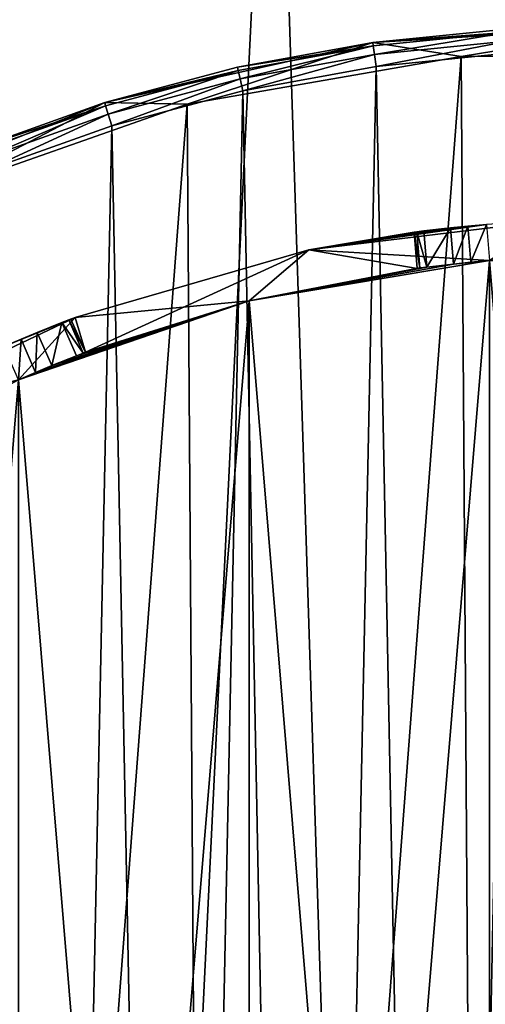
# Model space of a CAD drawing. Extents: x 35 to 217, y -91 to 91.
# Tile 18 of 43: x 102 to 121, y 30 to 71. Entities that reach past the tile are written whole.
import ezdxf

# ---------------------------------------------------------------- set-up
doc = ezdxf.new("R2010")
doc.units = 0
doc.header["$LTSCALE"] = 25.4
doc.layers.get('0').update_dxf_attribs({"color": 13, "linetype": 'CONTINUOUS'})

# ---------------------------------------------------------------- blocks, each defined once
blk = doc.blocks.new('CANOPY-A-MINI-10017-10018_')
at = {"color": 250}
mesh = blk.add_polyface(dxfattribs=at)
corners = [(36.159, -17.561, 1), (35.219, 11.779, 1), (34.504, -2.929, 1), (38.283, 26.182, 1), (40.139, -31.739, 1), (43.619, 39.907, 1), (46.341, -45.094, 1), (51.086, 52.598, 1), (54.606, -57.281, 1), (60.493, 63.927, 1), (64.718, -67.985, 1), (71.596, 73.6, 1), (76.417, -76.928, 1), (84.106, 81.368, 1), (89.399, -83.879, 1), (97.7, 87.027, 1), (103.327, -88.657, 1), (112.026, 90.433, 1), (117.842, -91.139, 1), (126.713, 91.497, 1), (132.567, -91.261, 1), (141.381, 90.191, 1), (147.121, -89.019, 1), (155.648, 86.549, 1), (161.126, -84.471, 1), (169.147, 80.665, 1), (174.221, -77.736, 1), (181.528, 72.693, 1), (186.066, -68.987, 1), (192.469, 62.837, 1), (196.354, -58.452, 1), (201.687, 51.354, 1), (204.818, -46.403, 1), (205.574, 45.094, 1), (211.241, -33.152, 1), (208.944, 38.541, 1), (214.052, 24.73, 1), (215.454, -19.042, 1), (216.878, 10.279, 1), (217.35, -4.439, 1)]
mesh.append_faces([[corners[k] for k in face] for face in [(0, 1, 2), (38, 37, 39)]], dxfattribs={"vtx0": -1, "color": 250})
mesh.append_faces([[corners[k] for k in face] for face in [(1, 0, 3), (3, 4, 5), (5, 6, 7), (7, 8, 9), (9, 10, 11), (11, 12, 13), (13, 14, 15), (15, 16, 17), (17, 18, 19), (19, 20, 21), (21, 22, 23), (23, 24, 25), (25, 26, 27), (27, 28, 29), (29, 30, 31), (31, 32, 33), (33, 34, 35), (35, 34, 36), (36, 37, 38)]], dxfattribs={"vtx0": -1, "vtx1": -1, "color": 250})
mesh.append_faces([[corners[k] for k in face] for face in [(3, 0, 4), (5, 4, 6), (7, 6, 8), (9, 8, 10), (11, 10, 12), (13, 12, 14), (15, 14, 16), (17, 16, 18), (19, 18, 20), (21, 20, 22), (23, 22, 24), (25, 24, 26), (27, 26, 28), (29, 28, 30), (31, 30, 32), (33, 32, 34), (36, 34, 37)]], dxfattribs={"vtx0": -1, "vtx2": -1, "color": 250})
mesh = blk.add_polyface(dxfattribs=at)
corners = [(35.219, 11.779), (36.159, -17.561), (34.504, -2.929), (38.283, 26.182), (40.139, -31.739), (43.619, 39.907), (46.341, -45.094), (51.086, 52.598), (54.606, -57.281), (60.493, 63.927), (64.718, -67.985), (71.596, 73.6), (76.417, -76.928), (84.106, 81.368), (89.399, -83.879), (97.7, 87.027), (103.327, -88.657), (112.026, 90.433), (117.842, -91.139), (126.713, 91.497), (132.567, -91.261), (141.381, 90.191), (147.121, -89.019), (155.648, 86.549), (161.126, -84.471), (169.147, 80.665), (174.221, -77.736), (181.528, 72.693), (186.066, -68.987), (192.469, 62.837), (196.354, -58.452), (201.687, 51.354), (204.818, -46.403), (205.574, 45.094), (211.241, -33.152), (208.944, 38.541), (214.052, 24.73), (215.454, -19.042), (216.878, 10.279), (217.35, -4.439)]
mesh.append_faces([[corners[k] for k in face] for face in [(0, 1, 2), (37, 38, 39)]], dxfattribs={"vtx0": -1, "color": 250})
mesh.append_faces([[corners[k] for k in face] for face in [(1, 3, 4), (4, 5, 6), (6, 7, 8), (8, 9, 10), (10, 11, 12), (12, 13, 14), (14, 15, 16), (16, 17, 18), (18, 19, 20), (20, 21, 22), (22, 23, 24), (24, 25, 26), (26, 27, 28), (28, 29, 30), (30, 31, 32), (32, 33, 34), (34, 36, 37)]], dxfattribs={"vtx0": -1, "vtx1": -1, "color": 250})
mesh.append_faces([[corners[k] for k in face] for face in [(1, 0, 3), (4, 3, 5), (6, 5, 7), (8, 7, 9), (10, 9, 11), (12, 11, 13), (14, 13, 15), (16, 15, 17), (18, 17, 19), (20, 19, 21), (22, 21, 23), (24, 23, 25), (26, 25, 27), (28, 27, 29), (30, 29, 31), (32, 31, 33), (34, 33, 35), (34, 35, 36), (37, 36, 38)]], dxfattribs={"vtx0": -1, "vtx2": -1, "color": 250})
at = {"color": 18}
mesh = blk.add_polyface(dxfattribs=at)
corners = [(56.605, -12.669, 11.7), (56.163, 9.945, 11.7), (55.471, -1.38, 11.7), (56.459, -0.476, 11.7), (57.486, -11.909, 11.7), (59.536, -23.63, 11.7), (60.38, -23.017, 11.7), (64.186, -33.979, 11.7), (65.062, -33.497, 11.7), (70.437, -43.447, 11.7), (71.406, -43.063, 11.7), (78.125, -51.791, 11.7), (79.238, -51.454, 11.7), (87.052, -58.793, 11.7), (88.344, -58.442, 11.7), (96.987, -64.273, 11.7), (98.477, -63.836, 11.7), (107.672, -68.087, 11.7), (109.359, -67.489, 11.7), (118.831, -70.139, 11.7), (120.693, -69.3, 11.7), (130.175, -70.374, 11.7), (132.172, -69.222, 11.7), (141.409, -68.786, 11.7), (143.48, -67.255, 11.7), (152.243, -65.417, 11.7), (154.311, -63.453, 11.7), (162.396, -60.353, 11.7), (164.368, -57.921, 11.7), (171.605, -53.726, 11.7), (173.378, -50.809, 11.7), (179.633, -45.708, 11.7), (181.094, -42.311, 11.7), (186.27, -36.506, 11.7), (187.306, -32.659, 11.7), (191.345, -26.359, 11.7), (191.845, -22.115, 11.7), (194.726, -15.529, 11.7), (194.587, -10.969, 11.7), (195.456, 0.476, 11.7), (196.327, -4.296, 11.7), (196.104, 7.047, 11.7), (57.329, 10.969, 11.7), (58.662, 21.012, 11.7), (60.07, 22.115, 11.7), (62.904, 31.535, 11.7), (64.609, 32.659, 11.7), (68.779, 41.241, 11.7), (70.821, 42.311, 11.7), (76.135, 49.879, 11.7), (78.537, 50.809, 11.7), (84.781, 57.225, 11.7), (87.547, 57.921, 11.7), (94.494, 63.09, 11.7), (97.604, 63.453, 11.7), (105.022, 67.32, 11.7), (108.435, 67.255, 11.7), (116.092, 69.806, 11.7), (119.744, 69.222, 11.7), (127.417, 70.485, 11.7), (131.222, 69.3, 11.7), (138.705, 69.338, 11.7), (142.557, 67.489, 11.7), (149.662, 66.395, 11.7), (153.438, 63.836, 11.7), (160.006, 61.733, 11.7), (163.571, 58.442, 11.7), (169.468, 55.472, 11.7), (172.677, 51.454, 11.7), (177.802, 47.774, 11.7), (180.509, 43.063, 11.7), (184.795, 38.839, 11.7), (186.853, 33.497, 11.7), (187.729, 33.979, 11.7), (191.536, 23.017, 11.7), (190.263, 28.898, 11.7), (194.066, 18.208, 11.7), (194.43, 11.909, 11.7)]
mesh.append_faces([[corners[k] for k in face] for face in [(0, 1, 2)]], dxfattribs={"vtx0": -1, "color": 18})
mesh.append_faces([[corners[k] for k in face] for face in [(3, 0, 4), (4, 5, 6), (6, 7, 8), (8, 9, 10), (10, 11, 12), (12, 13, 14), (14, 15, 16), (16, 17, 18), (18, 19, 20), (20, 21, 22), (22, 23, 24), (24, 25, 26), (26, 27, 28), (28, 29, 30), (30, 31, 32), (32, 33, 34), (34, 35, 36), (36, 37, 38), (38, 37, 39), (1, 42, 43), (42, 1, 3), (43, 44, 45), (45, 46, 47), (47, 48, 49), (49, 50, 51), (51, 52, 53), (53, 54, 55), (55, 56, 57), (57, 58, 59), (59, 60, 61), (61, 62, 63), (63, 64, 65), (65, 66, 67), (67, 68, 69), (69, 70, 71), (71, 72, 73), (73, 74, 75), (75, 74, 76), (76, 77, 41)]], dxfattribs={"vtx0": -1, "vtx1": -1, "color": 18})
mesh.append_faces([[corners[k] for k in face] for face in [(1, 0, 3)]], dxfattribs={"vtx0": -1, "vtx1": -1, "vtx2": -1, "color": 18})
mesh.append_faces([[corners[k] for k in face] for face in [(4, 0, 5), (6, 5, 7), (8, 7, 9), (10, 9, 11), (12, 11, 13), (14, 13, 15), (16, 15, 17), (18, 17, 19), (20, 19, 21), (22, 21, 23), (24, 23, 25), (26, 25, 27), (28, 27, 29), (30, 29, 31), (32, 31, 33), (34, 33, 35), (36, 35, 37), (39, 37, 40), (39, 40, 41), (43, 42, 44), (45, 44, 46), (47, 46, 48), (49, 48, 50), (51, 50, 52), (53, 52, 54), (55, 54, 56), (57, 56, 58), (59, 58, 60), (61, 60, 62), (63, 62, 64), (65, 64, 66), (67, 66, 68), (69, 68, 70), (71, 70, 72), (73, 72, 74), (76, 74, 77), (41, 77, 39)]], dxfattribs={"vtx0": -1, "vtx2": -1, "color": 18})
mesh = blk.add_polyface(dxfattribs=at)
corners = [(127.417, 70.485, 11.7), (121.741, 70.374, 2), (116.092, 69.806, 11.7)]
mesh.append_faces([[corners[k] for k in face] for face in [(0, 1, 2)]], dxfattribs={"color": 18})
mesh = blk.add_polyface(dxfattribs=at)
corners = [(116.092, 69.806, 11.7), (121.741, 70.374, 2), (116.092, 69.806, 2)]
mesh.append_faces([[corners[k] for k in face] for face in [(0, 1, 2)]], dxfattribs={"color": 18})
mesh = blk.add_polyface(dxfattribs=at)
corners = [(116.092, 69.806, 2), (121.749, 70.24, 1.5), (116.11, 69.674, 1.5), (121.741, 70.374, 2)]
mesh.append_faces([[corners[k] for k in face] for face in [(0, 1, 2), (1, 0, 3)]], dxfattribs={"vtx0": -1, "color": 18})
mesh = blk.add_polyface(dxfattribs=at)
corners = [(121.749, 70.24, 1.5), (116.162, 69.311, 1.134), (116.11, 69.674, 1.5), (121.771, 69.875, 1.134)]
mesh.append_faces([[corners[k] for k in face] for face in [(0, 1, 2), (1, 0, 3)]], dxfattribs={"vtx0": -1, "color": 18})
mesh = blk.add_polyface(dxfattribs=at)
corners = [(116.092, 69.806, 11.7), (110.506, 68.786, 2), (105.022, 67.32, 11.7)]
mesh.append_faces([[corners[k] for k in face] for face in [(0, 1, 2)]], dxfattribs={"color": 18})
mesh = blk.add_polyface(dxfattribs=at)
corners = [(116.092, 69.806, 11.7), (116.092, 69.806, 2), (110.506, 68.786, 2)]
mesh.append_faces([[corners[k] for k in face] for face in [(0, 1, 2)]], dxfattribs={"color": 18})
mesh = blk.add_polyface(dxfattribs=at)
corners = [(110.506, 68.786, 2), (116.11, 69.674, 1.5), (110.536, 68.655, 1.5), (116.092, 69.806, 2)]
mesh.append_faces([[corners[k] for k in face] for face in [(0, 1, 2), (1, 0, 3)]], dxfattribs={"vtx0": -1, "color": 18})
mesh = blk.add_polyface(dxfattribs=at)
corners = [(116.11, 69.674, 1.5), (110.616, 68.298, 1.134), (110.536, 68.655, 1.5), (116.162, 69.311, 1.134)]
mesh.append_faces([[corners[k] for k in face] for face in [(0, 1, 2), (1, 0, 3)]], dxfattribs={"vtx0": -1, "color": 18})
mesh = blk.add_polyface(dxfattribs=at)
corners = [(121.771, 69.875, 1.134), (116.231, 68.816, 1), (116.162, 69.311, 1.134), (121.8, 69.376, 1)]
mesh.append_faces([[corners[k] for k in face] for face in [(0, 1, 2), (1, 0, 3)]], dxfattribs={"vtx0": -1, "color": 18})
mesh = blk.add_polyface(dxfattribs=at)
corners = [(57.486, -11.909, 2.5), (57.329, 10.969, 2.5), (56.459, -0.476, 2.5), (60.07, 22.115, 2.5), (60.38, -23.017, 2.5), (64.609, 32.659, 2.5), (65.062, -33.497, 2.5), (70.821, 42.311, 2.5), (71.406, -43.063, 2.5), (78.537, 50.809, 2.5), (79.238, -51.454, 2.5), (87.547, 57.921, 2.5), (88.344, -58.442, 2.5), (97.604, 63.453, 2.5), (98.477, -63.836, 2.5), (108.435, 67.255, 2.5), (109.359, -67.489, 2.5), (119.744, 69.222, 2.5), (120.693, -69.3, 2.5), (131.222, 69.3, 2.5), (132.172, -69.222, 2.5), (142.557, 67.489, 2.5), (143.48, -67.255, 2.5), (153.438, 63.836, 2.5), (154.311, -63.453, 2.5), (163.571, 58.442, 2.5), (164.368, -57.921, 2.5), (172.677, 51.454, 2.5), (173.378, -50.809, 2.5), (180.509, 43.063, 2.5), (181.094, -42.311, 2.5), (186.853, 33.497, 2.5), (187.306, -32.659, 2.5), (191.536, 23.017, 2.5), (191.845, -22.115, 2.5), (194.43, 11.909, 2.5), (194.587, -10.969, 2.5), (195.456, 0.476, 2.5)]
mesh.append_faces([[corners[k] for k in face] for face in [(0, 1, 2), (35, 36, 37)]], dxfattribs={"vtx0": -1, "color": 18})
mesh.append_faces([[corners[k] for k in face] for face in [(1, 0, 3), (3, 4, 5), (5, 6, 7), (7, 8, 9), (9, 10, 11), (11, 12, 13), (13, 14, 15), (15, 16, 17), (17, 18, 19), (19, 20, 21), (21, 22, 23), (23, 24, 25), (25, 26, 27), (27, 28, 29), (29, 30, 31), (31, 32, 33), (33, 34, 35)]], dxfattribs={"vtx0": -1, "vtx1": -1, "color": 18})
mesh.append_faces([[corners[k] for k in face] for face in [(3, 0, 4), (5, 4, 6), (7, 6, 8), (9, 8, 10), (11, 10, 12), (13, 12, 14), (15, 14, 16), (17, 16, 18), (19, 18, 20), (21, 20, 22), (23, 22, 24), (25, 24, 26), (27, 26, 28), (29, 28, 30), (31, 30, 32), (33, 32, 34), (35, 34, 36)]], dxfattribs={"vtx0": -1, "vtx2": -1, "color": 18})
mesh = blk.add_polyface(dxfattribs=at)
corners = [(56.587, 4.235, 1), (56.806, -6.947, 1), (56.471, -1.36, 1), (57.153, 9.804, 1), (57.589, -12.489, 1), (58.165, 15.308, 1), (58.816, -17.95, 1), (59.616, 20.714, 1), (60.478, -23.295, 1), (61.498, 25.985, 1), (62.564, -28.488, 1), (63.798, 31.088, 1), (65.062, -33.497, 1), (66.501, 35.989, 1), (67.955, -38.288, 1), (69.59, 40.656, 1), (71.224, -42.831, 1), (73.044, 45.06, 1), (74.848, -47.096, 1), (76.841, 49.172, 1), (78.804, -51.056, 1), (80.957, 52.964, 1), (83.065, -54.685, 1), (85.365, 56.414, 1), (87.604, -57.959, 1), (90.036, 59.497, 1), (92.392, -60.857, 1), (94.94, 62.195, 1), (97.398, -63.361, 1), (100.045, 64.489, 1), (102.589, -65.454, 1), (105.319, 66.365, 1), (107.932, -67.122, 1), (110.726, 67.81, 1), (113.391, -68.355, 1), (116.231, 68.816, 1), (118.932, -69.144, 1), (121.8, 69.376, 1), (124.519, -69.485, 1), (127.396, 69.485, 1), (130.115, -69.376, 1), (132.983, 69.144, 1), (135.684, -68.816, 1), (138.524, 68.355, 1), (141.19, -67.81, 1), (143.983, 67.122, 1), (146.597, -66.365, 1), (149.326, 65.454, 1), (151.87, -64.489, 1), (154.517, 63.361, 1), (156.975, -62.195, 1), (159.523, 60.857, 1), (161.879, -59.497, 1), (164.311, 57.959, 1), (166.55, -56.414, 1), (168.85, 54.685, 1), (170.958, -52.964, 1), (173.112, 51.056, 1), (175.074, -49.172, 1), (177.067, 47.096, 1), (178.871, -45.06, 1), (180.691, 42.831, 1), (182.325, -40.656, 1), (183.96, 38.288, 1), (185.414, -35.989, 1), (186.853, 33.497, 1), (188.117, -31.088, 1), (189.351, 28.488, 1), (190.417, -25.985, 1), (191.437, 23.295, 1), (192.299, -20.714, 1), (193.1, 17.95, 1), (193.751, -15.308, 1), (194.326, 12.489, 1), (194.763, -9.804, 1), (195.109, 6.947, 1), (195.328, -4.235, 1), (195.444, 1.36, 1)]
mesh.append_faces([[corners[k] for k in face] for face in [(0, 1, 2), (76, 75, 77)]], dxfattribs={"vtx0": -1, "color": 18})
mesh.append_faces([[corners[k] for k in face] for face in [(1, 3, 4), (4, 5, 6), (6, 7, 8), (8, 9, 10), (10, 11, 12), (12, 13, 14), (14, 15, 16), (16, 17, 18), (18, 19, 20), (20, 21, 22), (22, 23, 24), (24, 25, 26), (26, 27, 28), (28, 29, 30), (30, 31, 32), (32, 33, 34), (34, 35, 36), (36, 37, 38), (38, 39, 40), (40, 41, 42), (42, 43, 44), (44, 45, 46), (46, 47, 48), (48, 49, 50), (50, 51, 52), (52, 53, 54), (54, 55, 56), (56, 57, 58), (58, 59, 60), (60, 61, 62), (62, 63, 64), (64, 65, 66), (66, 67, 68), (68, 69, 70), (70, 71, 72), (72, 73, 74), (74, 75, 76)]], dxfattribs={"vtx0": -1, "vtx1": -1, "color": 18})
mesh.append_faces([[corners[k] for k in face] for face in [(1, 0, 3), (4, 3, 5), (6, 5, 7), (8, 7, 9), (10, 9, 11), (12, 11, 13), (14, 13, 15), (16, 15, 17), (18, 17, 19), (20, 19, 21), (22, 21, 23), (24, 23, 25), (26, 25, 27), (28, 27, 29), (30, 29, 31), (32, 31, 33), (34, 33, 35), (36, 35, 37), (38, 37, 39), (40, 39, 41), (42, 41, 43), (44, 43, 45), (46, 45, 47), (48, 47, 49), (50, 49, 51), (52, 51, 53), (54, 53, 55), (56, 55, 57), (58, 57, 59), (60, 59, 61), (62, 61, 63), (64, 63, 65), (66, 65, 67), (68, 67, 69), (70, 69, 71), (72, 71, 73), (74, 73, 75)]], dxfattribs={"vtx0": -1, "vtx2": -1, "color": 18})
mesh = blk.add_polyface(dxfattribs=at)
corners = [(119.744, 69.222, 11.7), (108.435, 67.255, 2.5), (119.744, 69.222, 2.5), (108.435, 67.255, 11.7)]
mesh.append_faces([[corners[k] for k in face] for face in [(0, 1, 2), (1, 0, 3)]], dxfattribs={"vtx0": -1, "color": 18})
mesh = blk.add_polyface(dxfattribs=at)
corners = [(116.162, 69.311, 1.134), (110.726, 67.81, 1), (110.616, 68.298, 1.134), (116.231, 68.816, 1)]
mesh.append_faces([[corners[k] for k in face] for face in [(0, 1, 2), (1, 0, 3)]], dxfattribs={"vtx0": -1, "color": 18})
mesh = blk.add_polyface(dxfattribs=at)
corners = [(131.222, 69.3, 11.7), (119.744, 69.222, 2.5), (131.222, 69.3, 2.5), (119.744, 69.222, 11.7)]
mesh.append_faces([[corners[k] for k in face] for face in [(0, 1, 2), (1, 0, 3)]], dxfattribs={"vtx0": -1, "color": 18})
mesh = blk.add_polyface(dxfattribs=at)
corners = [(105.022, 67.32, 11.7), (110.506, 68.786, 2), (105.022, 67.32, 2)]
mesh.append_faces([[corners[k] for k in face] for face in [(0, 1, 2)]], dxfattribs={"color": 18})
mesh = blk.add_polyface(dxfattribs=at)
corners = [(105.022, 67.32, 2), (110.536, 68.655, 1.5), (105.061, 67.192, 1.5), (110.506, 68.786, 2)]
mesh.append_faces([[corners[k] for k in face] for face in [(0, 1, 2), (1, 0, 3)]], dxfattribs={"vtx0": -1, "color": 18})
mesh = blk.add_polyface(dxfattribs=at)
corners = [(110.536, 68.655, 1.5), (105.17, 66.842, 1.134), (105.061, 67.192, 1.5), (110.616, 68.298, 1.134)]
mesh.append_faces([[corners[k] for k in face] for face in [(0, 1, 2), (1, 0, 3)]], dxfattribs={"vtx0": -1, "color": 18})
mesh = blk.add_polyface(dxfattribs=at)
corners = [(110.616, 68.298, 1.134), (105.319, 66.365, 1), (105.17, 66.842, 1.134), (110.726, 67.81, 1)]
mesh.append_faces([[corners[k] for k in face] for face in [(0, 1, 2), (1, 0, 3)]], dxfattribs={"vtx0": -1, "color": 18})
mesh = blk.add_polyface(dxfattribs=at)
corners = [(105.022, 67.32, 11.7), (105.022, 67.32, 2), (94.494, 63.09, 11.7)]
mesh.append_faces([[corners[k] for k in face] for face in [(0, 1, 2)]], dxfattribs={"color": 18})
mesh = blk.add_polyface(dxfattribs=at)
corners = [(94.494, 63.09, 11.7), (105.022, 67.32, 2), (99.672, 65.417, 2)]
mesh.append_faces([[corners[k] for k in face] for face in [(0, 1, 2)]], dxfattribs={"color": 18})
mesh = blk.add_polyface(dxfattribs=at)
corners = [(108.435, 67.255, 11.7), (97.604, 63.453, 2.5), (108.435, 67.255, 2.5), (97.604, 63.453, 11.7)]
mesh.append_faces([[corners[k] for k in face] for face in [(0, 1, 2), (1, 0, 3)]], dxfattribs={"vtx0": -1, "color": 18})
mesh = blk.add_polyface(dxfattribs=at)
corners = [(99.672, 65.417, 2), (105.061, 67.192, 1.5), (99.722, 65.292, 1.5), (105.022, 67.32, 2)]
mesh.append_faces([[corners[k] for k in face] for face in [(0, 1, 2), (1, 0, 3)]], dxfattribs={"vtx0": -1, "color": 18})
mesh = blk.add_polyface(dxfattribs=at)
corners = [(105.061, 67.192, 1.5), (99.859, 64.953, 1.134), (99.722, 65.292, 1.5), (105.17, 66.842, 1.134)]
mesh.append_faces([[corners[k] for k in face] for face in [(0, 1, 2), (1, 0, 3)]], dxfattribs={"vtx0": -1, "color": 18})
mesh = blk.add_polyface(dxfattribs=at)
corners = [(105.17, 66.842, 1.134), (100.045, 64.489, 1), (99.859, 64.953, 1.134), (105.319, 66.365, 1)]
mesh.append_faces([[corners[k] for k in face] for face in [(0, 1, 2), (1, 0, 3)]], dxfattribs={"vtx0": -1, "color": 18})
mesh = blk.add_polyface(dxfattribs=at)
corners = [(63.66, -5.029, 24.5), (63.66, 5.029, 24.5), (63.458, 0, 24.5), (65.274, -14.957, 24.5), (64.958, 0, 24.5), (65.79, -10.04, 24.5), (68.459, -24.498, 24.5), (68.263, -19.807, 24.5), (72.31, -29.033, 24.5), (73.133, -33.404, 24.5), (77.82, -37.467, 24.5), (79.176, -41.445, 24.5), (84.643, -44.879, 24.5), (86.43, -48.413, 24.5), (92.594, -51.067, 24.5), (94.708, -54.127, 24.5), (101.454, -55.862, 24.5), (103.795, -58.439, 24.5), (110.983, -59.133, 24.5), (113.456, -61.237, 24.5), (120.92, -60.792, 24.5), (123.441, -62.449, 24.5), (130.995, -60.792, 24.5), (133.491, -62.044, 24.5), (140.932, -59.133, 24.5), (143.346, -60.032, 24.5), (150.461, -55.862, 24.5), (152.751, -56.466, 24.5), (159.321, -51.067, 24.5), (161.462, -51.436, 24.5), (167.272, -44.879, 24.5), (169.253, -45.075, 24.5), (174.095, -37.467, 24.5), (175.923, -37.546, 24.5), (179.605, -29.033, 24.5), (181.299, -29.045, 24.5), (183.652, -19.807, 24.5), (185.241, -19.792, 24.5), (186.126, -10.04, 24.5), (187.648, -10.026, 24.5), (186.958, 0, 24.5), (65.274, 14.957, 24.5), (65.79, 10.04, 24.5), (68.459, 24.498, 24.5), (68.263, 19.807, 24.5), (72.31, 29.033, 24.5), (73.133, 33.404, 24.5), (77.82, 37.467, 24.5), (79.176, 41.445, 24.5), (84.643, 44.879, 24.5), (86.43, 48.413, 24.5), (92.594, 51.067, 24.5), (94.708, 54.127, 24.5), (101.454, 55.862, 24.5), (103.795, 58.439, 24.5), (110.983, 59.133, 24.5), (113.456, 61.237, 24.5), (120.92, 60.792, 24.5), (123.441, 62.449, 24.5), (130.995, 60.792, 24.5), (133.491, 62.044, 24.5), (140.932, 59.133, 24.5), (143.346, 60.032, 24.5), (150.461, 55.862, 24.5), (152.751, 56.466, 24.5), (159.321, 51.067, 24.5), (161.462, 51.436, 24.5), (167.272, 44.879, 24.5), (169.253, 45.075, 24.5), (174.095, 37.467, 24.5), (175.923, 37.546, 24.5), (179.605, 29.033, 24.5), (181.299, 29.045, 24.5), (183.652, 19.807, 24.5), (185.241, 19.792, 24.5), (186.126, 10.04, 24.5), (187.648, 10.026, 24.5), (188.458, 0, 24.5)]
mesh.append_faces([[corners[k] for k in face] for face in [(0, 1, 2), (76, 39, 77)]], dxfattribs={"vtx0": -1, "color": 18})
mesh.append_faces([[corners[k] for k in face] for face in [(4, 3, 5), (5, 6, 7), (7, 6, 8), (8, 9, 10), (10, 11, 12), (12, 13, 14), (14, 15, 16), (16, 17, 18), (18, 19, 20), (20, 21, 22), (22, 23, 24), (24, 25, 26), (26, 27, 28), (28, 29, 30), (30, 31, 32), (32, 33, 34), (34, 35, 36), (36, 37, 38), (38, 39, 40), (41, 42, 43), (43, 45, 46), (46, 47, 48), (48, 49, 50), (50, 51, 52), (52, 53, 54), (54, 55, 56), (56, 57, 58), (58, 59, 60), (60, 61, 62), (62, 63, 64), (64, 65, 66), (66, 67, 68), (68, 69, 70), (70, 71, 72), (72, 73, 74), (74, 75, 76)]], dxfattribs={"vtx0": -1, "vtx1": -1, "color": 18})
mesh.append_faces([[corners[k] for k in face] for face in [(1, 3, 4), (76, 40, 39)]], dxfattribs={"vtx0": -1, "vtx1": -1, "vtx2": -1, "color": 18})
mesh.append_faces([[corners[k] for k in face] for face in [(1, 0, 3), (5, 3, 6), (8, 6, 9), (10, 9, 11), (12, 11, 13), (14, 13, 15), (16, 15, 17), (18, 17, 19), (20, 19, 21), (22, 21, 23), (24, 23, 25), (26, 25, 27), (28, 27, 29), (30, 29, 31), (32, 31, 33), (34, 33, 35), (36, 35, 37), (38, 37, 39), (4, 41, 1), (41, 4, 42), (43, 42, 44), (43, 44, 45), (46, 45, 47), (48, 47, 49), (50, 49, 51), (52, 51, 53), (54, 53, 55), (56, 55, 57), (58, 57, 59), (60, 59, 61), (62, 61, 63), (64, 63, 65), (66, 65, 67), (68, 67, 69), (70, 69, 71), (72, 71, 73), (74, 73, 75), (76, 75, 40)]], dxfattribs={"vtx0": -1, "vtx2": -1, "color": 18})
mesh = blk.add_polyface(dxfattribs=at)
corners = [(123.441, 62.449, 24.5), (120.796, 62.287, 18.5), (113.456, 61.237, 24.5)]
mesh.append_faces([[corners[k] for k in face] for face in [(0, 1, 2)]], dxfattribs={"color": 18})
mesh = blk.add_polyface(dxfattribs=at)
corners = [(113.456, 61.237, 24.5), (120.796, 62.287, 18.5), (120.023, 62.218, 18.398)]
mesh.append_faces([[corners[k] for k in face] for face in [(0, 1, 2)]], dxfattribs={"color": 18})
mesh = blk.add_polyface(dxfattribs=at)
corners = [(120.796, 62.287, 18.5), (120.146, 60.723, 18.398), (120.023, 62.218, 18.398), (120.92, 60.792, 18.5)]
mesh.append_faces([[corners[k] for k in face] for face in [(0, 1, 2), (1, 0, 3)]], dxfattribs={"vtx0": -1, "color": 18})
mesh = blk.add_polyface(dxfattribs=at)
corners = [(103.795, 58.439, 10.5), (104.231, 57, 10.5), (103.628, 58.375, 10.5), (113.456, 61.237, 10.5), (110.983, 59.133, 10.5), (117.937, 60.47, 10.5), (117.813, 61.967, 10.5)]
mesh.append_faces([[corners[k] for k in face] for face in [(0, 1, 2), (5, 3, 6)]], dxfattribs={"vtx0": -1, "color": 18})
mesh.append_faces([[corners[k] for k in face] for face in [(1, 3, 4), (4, 3, 5)]], dxfattribs={"vtx0": -1, "vtx1": -1, "color": 18})
mesh.append_faces([[corners[k] for k in face] for face in [(1, 0, 3)]], dxfattribs={"vtx0": -1, "vtx2": -1, "color": 18})
mesh = blk.add_polyface(dxfattribs=at)
corners = [(113.456, 61.237, 24.5), (120.023, 62.218, 18.398), (119.303, 62.145, 18.098)]
mesh.append_faces([[corners[k] for k in face] for face in [(0, 1, 2)]], dxfattribs={"color": 18})
mesh = blk.add_polyface(dxfattribs=at)
corners = [(113.456, 61.237, 24.5), (119.303, 62.145, 18.098), (118.212, 62.018, 17)]
mesh.append_faces([[corners[k] for k in face] for face in [(0, 1, 2)]], dxfattribs={"color": 18})
mesh = blk.add_polyface(dxfattribs=at)
corners = [(113.456, 61.237, 24.5), (118.212, 62.018, 17), (117.914, 61.98, 16.278)]
mesh.append_faces([[corners[k] for k in face] for face in [(0, 1, 2)]], dxfattribs={"color": 18})
mesh = blk.add_polyface(dxfattribs=at)
corners = [(113.456, 61.237, 24.5), (117.914, 61.98, 16.278), (113.456, 61.237, 10.5)]
mesh.append_faces([[corners[k] for k in face] for face in [(0, 1, 2)]], dxfattribs={"color": 18})
mesh = blk.add_polyface(dxfattribs=at)
corners = [(117.914, 61.98, 16.278), (117.813, 61.967, 15.5), (113.456, 61.237, 10.5)]
mesh.append_faces([[corners[k] for k in face] for face in [(0, 1, 2)]], dxfattribs={"color": 18})
mesh = blk.add_polyface(dxfattribs=at)
corners = [(117.813, 61.967, 15.5), (117.813, 61.967, 10.5), (113.456, 61.237, 10.5)]
mesh.append_faces([[corners[k] for k in face] for face in [(0, 1, 2)]], dxfattribs={"color": 18})
mesh = blk.add_polyface(dxfattribs=at)
corners = [(117.813, 61.967, 15.5), (118.038, 60.484, 16.276), (117.937, 60.47, 15.5), (117.914, 61.98, 16.278)]
mesh.append_faces([[corners[k] for k in face] for face in [(0, 1, 2), (1, 0, 3)]], dxfattribs={"vtx0": -1, "color": 18})
mesh = blk.add_polyface(dxfattribs=at)
corners = [(117.813, 61.967, 10.5), (117.937, 60.47, 15.5), (117.937, 60.47, 10.5), (117.813, 61.967, 15.5)]
mesh.append_faces([[corners[k] for k in face] for face in [(0, 1, 2), (1, 0, 3)]], dxfattribs={"vtx0": -1, "color": 18})
mesh = blk.add_polyface(dxfattribs=at)
corners = [(117.914, 61.98, 16.278), (118.336, 60.522, 17), (118.038, 60.484, 16.276), (118.212, 62.018, 17)]
mesh.append_faces([[corners[k] for k in face] for face in [(0, 1, 2), (1, 0, 3)]], dxfattribs={"vtx0": -1, "color": 18})
mesh = blk.add_polyface(dxfattribs=at)
corners = [(119.303, 62.145, 18.098), (118.336, 60.522, 17), (118.212, 62.018, 17), (119.427, 60.649, 18.098)]
mesh.append_faces([[corners[k] for k in face] for face in [(0, 1, 2), (1, 0, 3)]], dxfattribs={"vtx0": -1, "color": 18})
mesh = blk.add_polyface(dxfattribs=at)
corners = [(120.023, 62.218, 18.398), (119.427, 60.649, 18.098), (119.303, 62.145, 18.098), (120.146, 60.723, 18.398)]
mesh.append_faces([[corners[k] for k in face] for face in [(0, 1, 2), (1, 0, 3)]], dxfattribs={"vtx0": -1, "color": 18})
mesh = blk.add_polyface(dxfattribs=at)
corners = [(103.795, 58.439, 24.5), (113.456, 61.237, 10.5), (103.795, 58.439, 10.5), (113.456, 61.237, 24.5)]
mesh.append_faces([[corners[k] for k in face] for face in [(0, 1, 2), (1, 0, 3)]], dxfattribs={"vtx0": -1, "color": 18})
mesh = blk.add_polyface(dxfattribs=at)
corners = [(65.79, -10.04, 21.5), (65.79, 10.04, 21.5), (64.958, 0, 21.5), (68.263, -19.807, 21.5), (68.263, 19.807, 21.5), (72.31, -29.033, 21.5), (72.31, 29.033, 21.5), (77.82, -37.467, 21.5), (77.82, 37.467, 21.5), (84.643, -44.879, 21.5), (84.643, 44.879, 21.5), (92.594, -51.067, 21.5), (92.594, 51.067, 21.5), (101.454, -55.862, 21.5), (101.454, 55.862, 21.5), (110.983, -59.133, 21.5), (110.983, 59.133, 21.5), (120.92, -60.792, 21.5), (120.92, 60.792, 21.5), (130.995, -60.792, 21.5), (130.995, 60.792, 21.5), (140.932, -59.133, 21.5), (140.932, 59.133, 21.5), (150.461, -55.862, 21.5), (150.461, 55.862, 21.5), (159.321, -51.067, 21.5), (159.321, 51.067, 21.5), (167.272, -44.879, 21.5), (167.272, 44.879, 21.5), (174.095, -37.467, 21.5), (174.095, 37.467, 21.5), (179.605, -29.033, 21.5), (179.605, 29.033, 21.5), (183.652, -19.807, 21.5), (183.652, 19.807, 21.5), (186.126, -10.04, 21.5), (186.126, 10.04, 21.5), (186.958, 0, 21.5)]
mesh.append_faces([[corners[k] for k in face] for face in [(0, 1, 2), (36, 35, 37)]], dxfattribs={"vtx0": -1, "color": 18})
mesh.append_faces([[corners[k] for k in face] for face in [(1, 3, 4), (4, 5, 6), (6, 7, 8), (8, 9, 10), (10, 11, 12), (12, 13, 14), (14, 15, 16), (16, 17, 18), (18, 19, 20), (20, 21, 22), (22, 23, 24), (24, 25, 26), (26, 27, 28), (28, 29, 30), (30, 31, 32), (32, 33, 34), (34, 35, 36)]], dxfattribs={"vtx0": -1, "vtx1": -1, "color": 18})
mesh.append_faces([[corners[k] for k in face] for face in [(1, 0, 3), (4, 3, 5), (6, 5, 7), (8, 7, 9), (10, 9, 11), (12, 11, 13), (14, 13, 15), (16, 15, 17), (18, 17, 19), (20, 19, 21), (22, 21, 23), (24, 23, 25), (26, 25, 27), (28, 27, 29), (30, 29, 31), (32, 31, 33), (34, 33, 35)]], dxfattribs={"vtx0": -1, "vtx2": -1, "color": 18})
mesh = blk.add_polyface(dxfattribs=at)
corners = [(65.79, 10.04, 19.5), (65.79, -10.04, 19.5), (64.958, 0, 19.5), (68.263, 19.807, 19.5), (68.263, -19.807, 19.5), (72.31, 29.033, 19.5), (72.31, -29.033, 19.5), (77.82, 37.467, 19.5), (77.82, -37.467, 19.5), (84.643, 44.879, 19.5), (84.643, -44.879, 19.5), (92.594, 51.067, 19.5), (92.594, -51.067, 19.5), (101.454, 55.862, 19.5), (101.454, -55.862, 19.5), (110.983, 59.133, 19.5), (110.983, -59.133, 19.5), (120.92, 60.792, 19.5), (120.92, -60.792, 19.5), (130.995, 60.792, 19.5), (130.995, -60.792, 19.5), (140.932, 59.133, 19.5), (140.932, -59.133, 19.5), (150.461, 55.862, 19.5), (150.461, -55.862, 19.5), (159.321, 51.067, 19.5), (159.321, -51.067, 19.5), (167.272, 44.879, 19.5), (167.272, -44.879, 19.5), (174.095, 37.467, 19.5), (174.095, -37.467, 19.5), (179.605, 29.033, 19.5), (179.605, -29.033, 19.5), (183.652, 19.807, 19.5), (183.652, -19.807, 19.5), (186.126, 10.04, 19.5), (186.126, -10.04, 19.5), (186.958, 0, 19.5)]
mesh.append_faces([[corners[k] for k in face] for face in [(0, 1, 2), (36, 35, 37)]], dxfattribs={"vtx0": -1, "color": 18})
mesh.append_faces([[corners[k] for k in face] for face in [(1, 3, 4), (4, 5, 6), (6, 7, 8), (8, 9, 10), (10, 11, 12), (12, 13, 14), (14, 15, 16), (16, 17, 18), (18, 19, 20), (20, 21, 22), (22, 23, 24), (24, 25, 26), (26, 27, 28), (28, 29, 30), (30, 31, 32), (32, 33, 34), (34, 35, 36)]], dxfattribs={"vtx0": -1, "vtx1": -1, "color": 18})
mesh.append_faces([[corners[k] for k in face] for face in [(1, 0, 3), (4, 3, 5), (6, 5, 7), (8, 7, 9), (10, 9, 11), (12, 11, 13), (14, 13, 15), (16, 15, 17), (18, 17, 19), (20, 19, 21), (22, 21, 23), (24, 23, 25), (26, 25, 27), (28, 27, 29), (30, 29, 31), (32, 31, 33), (34, 33, 35)]], dxfattribs={"vtx0": -1, "vtx2": -1, "color": 18})
mesh = blk.add_polyface(dxfattribs=at)
corners = [(110.983, 59.133, 19.5), (119.427, 60.649, 18.098), (120.92, 60.792, 19.5)]
mesh.append_faces([[corners[k] for k in face] for face in [(0, 1, 2)]], dxfattribs={"color": 18})
mesh = blk.add_polyface(dxfattribs=at)
corners = [(120.92, 60.792, 24.5), (110.983, 59.133, 21.5), (120.92, 60.792, 21.5), (110.983, 59.133, 24.5)]
mesh.append_faces([[corners[k] for k in face] for face in [(0, 1, 2), (1, 0, 3)]], dxfattribs={"vtx0": -1, "color": 18})
mesh = blk.add_polyface(dxfattribs=at)
corners = [(110.983, 59.133, 19.5), (118.336, 60.522, 17), (119.427, 60.649, 18.098)]
mesh.append_faces([[corners[k] for k in face] for face in [(0, 1, 2)]], dxfattribs={"color": 18})
mesh = blk.add_polyface(dxfattribs=at)
corners = [(120.92, 60.792, 19.5), (119.427, 60.649, 18.098), (120.146, 60.723, 18.398)]
mesh.append_faces([[corners[k] for k in face] for face in [(0, 1, 2)]], dxfattribs={"color": 18})
mesh = blk.add_polyface(dxfattribs=at)
corners = [(120.92, 60.792, 19.5), (120.146, 60.723, 18.398), (120.92, 60.792, 18.5)]
mesh.append_faces([[corners[k] for k in face] for face in [(0, 1, 2)]], dxfattribs={"color": 18})
mesh = blk.add_polyface(dxfattribs=at)
corners = [(110.983, 59.133, 19.5), (118.038, 60.484, 16.276), (118.336, 60.522, 17)]
mesh.append_faces([[corners[k] for k in face] for face in [(0, 1, 2)]], dxfattribs={"color": 18})
mesh = blk.add_polyface(dxfattribs=at)
corners = [(110.983, 59.133, 19.5), (117.937, 60.47, 15.5), (118.038, 60.484, 16.276)]
mesh.append_faces([[corners[k] for k in face] for face in [(0, 1, 2)]], dxfattribs={"color": 18})
mesh = blk.add_polyface(dxfattribs=at)
corners = [(117.937, 60.47, 15.5), (110.983, 59.133, 10.5), (117.937, 60.47, 10.5), (110.983, 59.133, 19.5)]
mesh.append_faces([[corners[k] for k in face] for face in [(0, 1, 2), (1, 0, 3)]], dxfattribs={"vtx0": -1, "color": 18})
mesh = blk.add_polyface(dxfattribs=at)
corners = [(101.454, 55.862, 19.5), (102.167, 56.17, 18.398), (110.983, 59.133, 19.5)]
mesh.append_faces([[corners[k] for k in face] for face in [(0, 1, 2)]], dxfattribs={"color": 18})
mesh = blk.add_polyface(dxfattribs=at)
corners = [(110.983, 59.133, 24.5), (101.454, 55.862, 21.5), (110.983, 59.133, 21.5), (101.454, 55.862, 24.5)]
mesh.append_faces([[corners[k] for k in face] for face in [(0, 1, 2), (1, 0, 3)]], dxfattribs={"vtx0": -1, "color": 18})
mesh = blk.add_polyface(dxfattribs=at)
corners = [(110.983, 59.133, 19.5), (102.167, 56.17, 18.398), (102.835, 56.448, 18.098)]
mesh.append_faces([[corners[k] for k in face] for face in [(0, 1, 2)]], dxfattribs={"color": 18})
mesh = blk.add_polyface(dxfattribs=at)
corners = [(110.983, 59.133, 19.5), (102.835, 56.448, 18.098), (103.856, 56.855, 17)]
mesh.append_faces([[corners[k] for k in face] for face in [(0, 1, 2)]], dxfattribs={"color": 18})
mesh = blk.add_polyface(dxfattribs=at)
corners = [(110.983, 59.133, 19.5), (103.856, 56.855, 17), (104.135, 56.963, 16.278)]
mesh.append_faces([[corners[k] for k in face] for face in [(0, 1, 2)]], dxfattribs={"color": 18})
mesh = blk.add_polyface(dxfattribs=at)
corners = [(110.983, 59.133, 19.5), (104.135, 56.963, 16.278), (104.231, 57, 15.5)]
mesh.append_faces([[corners[k] for k in face] for face in [(0, 1, 2)]], dxfattribs={"color": 18})
mesh = blk.add_polyface(dxfattribs=at)
corners = [(110.983, 59.133, 19.5), (104.231, 57, 10.5), (110.983, 59.133, 10.5), (104.231, 57, 15.5)]
mesh.append_faces([[corners[k] for k in face] for face in [(0, 1, 2), (1, 0, 3)]], dxfattribs={"vtx0": -1, "color": 18})
mesh = blk.add_polyface(dxfattribs=at)
corners = [(103.795, 58.439, 24.5), (100.852, 57.236, 18.5), (94.708, 54.127, 24.5)]
mesh.append_faces([[corners[k] for k in face] for face in [(0, 1, 2)]], dxfattribs={"color": 18})
mesh = blk.add_polyface(dxfattribs=at)
corners = [(103.795, 58.439, 24.5), (101.565, 57.544, 18.398), (100.852, 57.236, 18.5)]
mesh.append_faces([[corners[k] for k in face] for face in [(0, 1, 2)]], dxfattribs={"color": 18})
mesh = blk.add_polyface(dxfattribs=at)
corners = [(103.795, 58.439, 24.5), (102.233, 57.822, 18.098), (101.565, 57.544, 18.398)]
mesh.append_faces([[corners[k] for k in face] for face in [(0, 1, 2)]], dxfattribs={"color": 18})
mesh = blk.add_polyface(dxfattribs=at)
corners = [(103.795, 58.439, 24.5), (103.253, 58.23, 17), (102.233, 57.822, 18.098)]
mesh.append_faces([[corners[k] for k in face] for face in [(0, 1, 2)]], dxfattribs={"color": 18})
mesh = blk.add_polyface(dxfattribs=at)
corners = [(103.253, 58.23, 17), (102.835, 56.448, 18.098), (102.233, 57.822, 18.098), (103.856, 56.855, 17)]
mesh.append_faces([[corners[k] for k in face] for face in [(0, 1, 2), (1, 0, 3)]], dxfattribs={"vtx0": -1, "color": 18})
mesh = blk.add_polyface(dxfattribs=at)
corners = [(103.795, 58.439, 24.5), (103.533, 58.338, 16.276), (103.253, 58.23, 17)]
mesh.append_faces([[corners[k] for k in face] for face in [(0, 1, 2)]], dxfattribs={"color": 18})
mesh = blk.add_polyface(dxfattribs=at)
corners = [(103.253, 58.23, 17), (104.135, 56.963, 16.278), (103.856, 56.855, 17), (103.533, 58.338, 16.276)]
mesh.append_faces([[corners[k] for k in face] for face in [(0, 1, 2), (1, 0, 3)]], dxfattribs={"vtx0": -1, "color": 18})
mesh = blk.add_polyface(dxfattribs=at)
corners = [(103.795, 58.439, 24.5), (103.628, 58.375, 15.5), (103.533, 58.338, 16.276)]
mesh.append_faces([[corners[k] for k in face] for face in [(0, 1, 2)]], dxfattribs={"color": 18})
mesh = blk.add_polyface(dxfattribs=at)
corners = [(103.533, 58.338, 16.276), (104.231, 57, 15.5), (104.135, 56.963, 16.278), (103.628, 58.375, 15.5)]
mesh.append_faces([[corners[k] for k in face] for face in [(0, 1, 2), (1, 0, 3)]], dxfattribs={"vtx0": -1, "color": 18})
mesh = blk.add_polyface(dxfattribs=at)
corners = [(103.628, 58.375, 15.5), (103.795, 58.439, 10.5), (103.628, 58.375, 10.5), (103.795, 58.439, 24.5)]
mesh.append_faces([[corners[k] for k in face] for face in [(0, 1, 2), (1, 0, 3)]], dxfattribs={"vtx0": -1, "color": 18})
mesh = blk.add_polyface(dxfattribs=at)
corners = [(103.628, 58.375, 15.5), (104.231, 57, 10.5), (104.231, 57, 15.5), (103.628, 58.375, 10.5)]
mesh.append_faces([[corners[k] for k in face] for face in [(0, 1, 2), (1, 0, 3)]], dxfattribs={"vtx0": -1, "color": 18})
mesh = blk.add_polyface(dxfattribs=at)
corners = [(102.233, 57.822, 18.098), (102.167, 56.17, 18.398), (101.565, 57.544, 18.398), (102.835, 56.448, 18.098)]
mesh.append_faces([[corners[k] for k in face] for face in [(0, 1, 2), (1, 0, 3)]], dxfattribs={"vtx0": -1, "color": 18})
mesh = blk.add_polyface(dxfattribs=at)
corners = [(101.565, 57.544, 18.398), (101.454, 55.862, 18.5), (100.852, 57.236, 18.5), (102.167, 56.17, 18.398)]
mesh.append_faces([[corners[k] for k in face] for face in [(0, 1, 2), (1, 0, 3)]], dxfattribs={"vtx0": -1, "color": 18})
mesh = blk.add_polyface(dxfattribs=at)
corners = [(101.454, 55.862, 19.5), (101.454, 55.862, 18.5), (102.167, 56.17, 18.398)]
mesh.append_faces([[corners[k] for k in face] for face in [(0, 1, 2)]], dxfattribs={"color": 18})

msp = doc.modelspace()

# ---------------------------------------------------------------- block references
at = {"color": 0}
msp.add_blockref('CANOPY-A-MINI-10017-10018_', (0, 0), dxfattribs=at)

doc.saveas('drawing.dxf')
